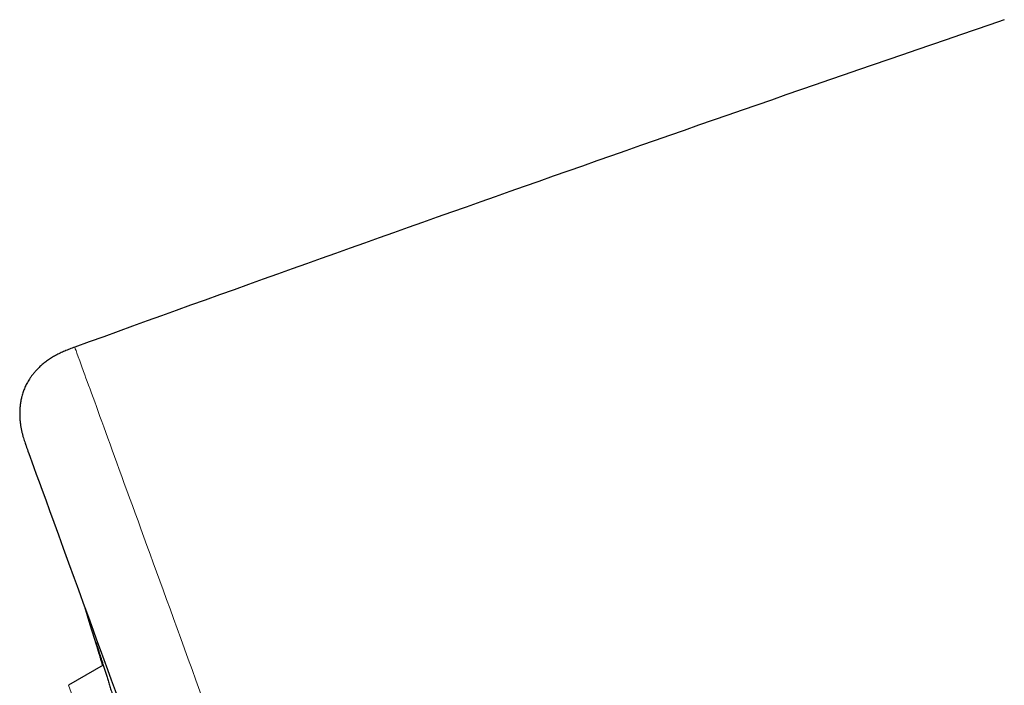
# Model space of a CAD drawing. Header units: millimetres. Extents: x 8 to 450, y 12 to 574.
# Tile 138 of 256: x 28 to 53, y 557 to 574. Entities that reach past the tile are written whole.
import ezdxf

# ---------------------------------------------------------------- set-up
doc = ezdxf.new("R2010")
doc.units = ezdxf.units.MM

msp = doc.modelspace()

# ---------------------------------------------------------------- linework, layer by layer
at = {"color": 7, "linetype": 'Continuous', "lineweight": 30}
msp.add_line((29.867, 557.537), (28.994, 557.032), dxfattribs=at)
at = {"color": 252, "linetype": 'Continuous', "lineweight": 0}
msp.add_line((28.994, 557.032), (29.468, 555.731), dxfattribs=at)
at = {"color": 7, "linetype": 'Continuous', "lineweight": 30, "flags": 128}
msp.add_lwpolyline([(29.395, 559.017), (29.533, 558.568), (29.853, 557.528)], dxfattribs=at)
at = {"color": 7, "linetype": 'Continuous', "lineweight": 30}
msp.add_arc((506.095, -750.704), 1400, 108.902221, 109.918032, dxfattribs=at)
for points, knots in [([(29.15, 565.549), (29.107, 565.534), (29.022, 565.503), (28.899, 565.454), (28.78, 565.401), (28.668, 565.343), (28.562, 565.281), (28.464, 565.215), (28.375, 565.147), (28.293, 565.078), (28.22, 565.008), (28.156, 564.94), (28.1, 564.874), (28.052, 564.81), (28.01, 564.749), (27.974, 564.691), (27.933, 564.619), (27.891, 564.53), (27.849, 564.423), (27.817, 564.316), (27.793, 564.21), (27.777, 564.106), (27.767, 564), (27.763, 563.894), (27.765, 563.79), (27.772, 563.69), (27.783, 563.596), (27.798, 563.507), (27.815, 563.423), (27.835, 563.343), (27.856, 563.267), (27.878, 563.196), (27.895, 563.146), (27.906, 563.113), (27.912, 563.095), (27.919, 563.076), (27.928, 563.051), (27.939, 563.02), (27.947, 562.997), (27.952, 562.985)], [0, 0, 0, 0, 0.0420309, 0.0828637, 0.1227213, 0.1615723, 0.1992503, 0.2355324, 0.2701921, 0.3030331, 0.3339065, 0.3627151, 0.3894095, 0.4139786, 0.4364374, 0.4571075, 0.4776657, 0.5123231, 0.5476338, 0.5837401, 0.6153675, 0.6476025, 0.6803815, 0.7134048, 0.7454239, 0.7761585, 0.8055355, 0.8329681, 0.8590481, 0.8842487, 0.9093678, 0.9314229, 0.9528845, 0.9583001, 0.9636331, 0.9696069, 0.977642, 0.9877726, 1, 1, 1, 1]), ([(29.684, 558.109), (29.684, 558.109), (29.684, 558.109), (29.684, 558.108), (29.685, 558.106), (29.687, 558.101), (29.689, 558.093), (29.693, 558.084), (29.697, 558.071), (29.701, 558.057), (29.707, 558.04), (29.713, 558.02), (29.72, 557.999), (29.728, 557.975), (29.736, 557.949), (29.745, 557.923), (29.751, 557.903), (29.754, 557.894)], [0, 0, 0, 0, 0.002712, 0.04532, 0.095937, 0.154519, 0.220411, 0.291841, 0.36703, 0.44451, 0.523206, 0.602459, 0.683106, 0.764008, 0.845183, 0.926687, 1, 1, 1, 1]), ([(29.856, 557.53), (29.847, 557.557), (29.829, 557.616), (29.804, 557.698), (29.78, 557.776), (29.759, 557.848), (29.739, 557.912), (29.727, 557.952), (29.722, 557.968), (29.722, 557.969)], [0, 0, 0, 0, 0.1496761, 0.3190175, 0.4882103, 0.6579825, 0.8279509, 0.9977222, 1, 1, 1, 1]), ([(29.753, 557.897), (29.757, 557.885), (29.767, 557.853), (29.787, 557.792), (29.811, 557.715), (29.838, 557.631), (29.866, 557.54), (29.897, 557.444), (29.929, 557.341), (29.963, 557.234), (29.998, 557.122), (30.034, 557.005), (30.072, 556.886), (30.11, 556.763), (30.149, 556.637), (30.189, 556.509), (30.229, 556.38), (30.261, 556.278), (30.279, 556.218), (30.284, 556.202)], [0, 0, 0, 0, 0.035484, 0.098034, 0.160799, 0.223635, 0.2864, 0.348951, 0.411545, 0.474352, 0.537231, 0.600038, 0.662632, 0.725297, 0.788176, 0.851127, 0.914006, 0.976671, 1, 1, 1, 1])]:
    msp.add_open_spline(points, degree=3, knots=knots, dxfattribs=at)
at = {"color": 252, "linetype": 'Continuous', "lineweight": 0}
for points, knots in [([(29.15, 565.549), (29.15, 565.549), (29.225, 565.343), (29.522, 564.525), (29.745, 563.913), (30.332, 562.3), (30.697, 561.299), (31.557, 558.935), (32.053, 557.572), (33.163, 554.522), (33.777, 552.835), (35.107, 549.183), (35.822, 547.219), (37.333, 543.066), (38.13, 540.878), (39.782, 536.338), (40.638, 533.987), (42.385, 529.186), (43.277, 526.736), (45.071, 521.805), (45.974, 519.324), (47.767, 514.4), (48.656, 511.957), (50.396, 507.175), (51.248, 504.836), (52.889, 500.328), (53.678, 498.158), (55.174, 494.048), (55.881, 492.107), (57.19, 488.508), (57.794, 486.85), (58.882, 483.862), (59.366, 482.531), (59.784, 481.384)], [0, 0, 0, 0, 0.0625, 0.0625, 0.125, 0.125, 0.1875, 0.1875, 0.25, 0.25, 0.3125, 0.3125, 0.375, 0.375, 0.4375, 0.4375, 0.5, 0.5, 0.5625, 0.5625, 0.625, 0.625, 0.6875, 0.6875, 0.75, 0.75, 0.8125, 0.8125, 0.875, 0.875, 0.9375, 0.9375, 1, 1, 1, 1]), ([(29.722, 557.969), (29.717, 557.985), (29.708, 558.018), (29.696, 558.058), (29.687, 558.089), (29.68, 558.113), (29.676, 558.127), (29.675, 558.133), (29.677, 558.13), (29.681, 558.117), (29.689, 558.095), (29.699, 558.065), (29.711, 558.026), (29.727, 557.979), (29.741, 557.936), (29.75, 557.906), (29.753, 557.897)], [0, 0, 0, 0, 0.072825, 0.146561, 0.220548, 0.294621, 0.368609, 0.442344, 0.519047, 0.595844, 0.672547, 0.746229, 0.820162, 0.894181, 0.968115, 1, 1, 1, 1])]:
    msp.add_open_spline(points, degree=3, knots=knots, dxfattribs=at)
at = {"color": 7, "linetype": 'Continuous', "lineweight": 30}
msp.add_open_spline([(27.952, 562.985), (27.952, 562.985), (28.762, 560.759), (32.223, 551.249), (37.403, 537.018), (41.477, 525.826), (43.513, 520.23)], degree=3, dxfattribs=at)

doc.saveas('drawing.dxf')
